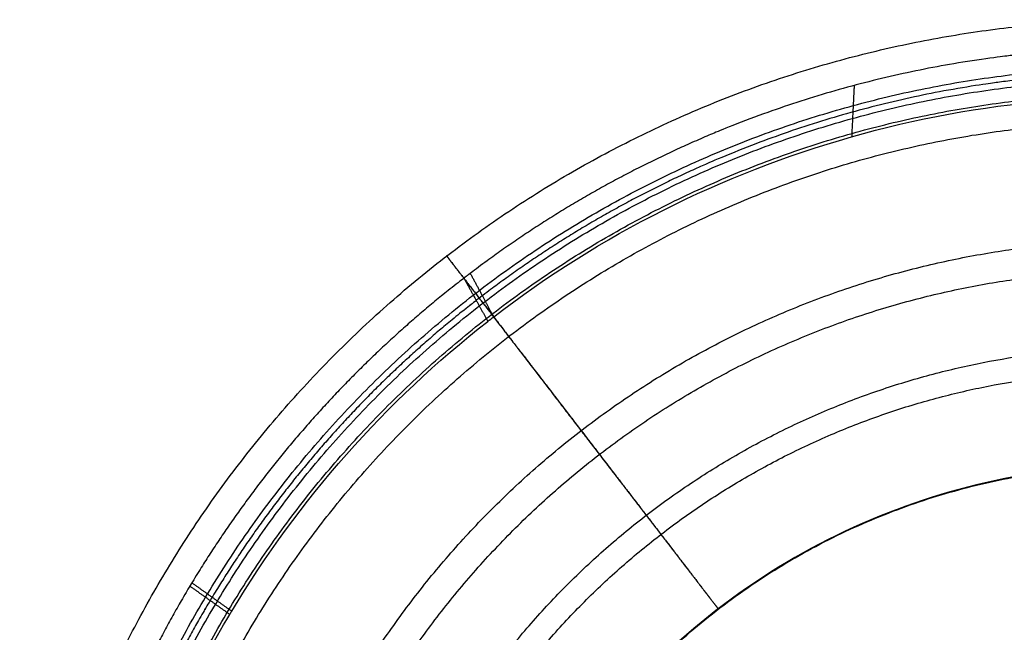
# Model space of a CAD drawing. Header units: centimetres. Extents: x 342.1 to 375.3, y 334.9 to 369.
# Tile 16 of 35: x 342.3 to 350.6, y 348.9 to 354.1. Entities that reach past the tile are written whole.
import ezdxf

# ---------------------------------------------------------------- set-up
doc = ezdxf.new("R2010")
doc.units = ezdxf.units.CM
doc.layers.add('MCV', color=18, linetype='Continuous', true_color=0x000000)

msp = doc.modelspace()

# ---------------------------------------------------------------- linework, layer by layer
at = {"layer": 'MCV', "extrusion": (1.97883e-09, 2.75446e-09, 1)}
msp.add_rational_spline([(342.2549, 346.0682, 79.4933), (343.135, 351.3235, 79.4933), (347.3715, 354.601, 79.4933), (352.727, 354.0526, 79.4933)], [0.999999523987, 0.81344820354, 0.805126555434, 0.975034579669], degree=3, dxfattribs=at)
at = {"layer": 'MCV'}
for points, weights, knots in [([(352.7025, 353.8159, 81.645), (351.5862, 353.9303, 81.645), (350.4472, 353.8467, 81.645), (348.1508, 353.2337, 81.645), (347.0516, 352.6987, 81.645), (346.0725, 351.9557, 81.645), (346.0546, 351.9421, 81.645), (346.0367, 351.9284, 81.645), (346.0189, 351.9147, 81.645), (345.0972, 351.2048, 81.645), (344.3157, 350.3297, 81.645), (343.7083, 349.3248, 81.645), (343.7026, 349.3154, 81.645), (343.3984, 348.8082, 81.645), (343.1468, 348.2838, 81.645), (342.9432, 347.7344, 81.645), (342.9413, 347.7292, 81.645), (342.7369, 347.1742, 81.645), (342.5862, 346.6067, 81.645), (342.4895, 346.0288, 81.645)], [1, 0.967384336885, 0.94538982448, 0.923123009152, 0.923353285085, 0.935461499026, 0.935686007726, 0.935914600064, 0.936147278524, 0.946355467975, 0.956674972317, 0.967206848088, 0.967306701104, 0.972698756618, 0.978019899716, 0.983421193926, 0.983472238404, 0.988985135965, 0.994477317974, 1], [-14.210987, -14.210987, -14.210987, -14.210987, -10.704319, -10.704319, -7.118336, -7.118336, -7.118336, -7.050869, -7.050869, -7.050869, -3.593425, -3.593425, -3.560334, -3.560334, -1.806728, -1.806728, -1.789998, -1.789998, 0, 0, 0, 0]), ([(352.6818, 353.6104, 81.643), (351.5575, 353.7221, 81.643), (350.4161, 353.6276, 81.643), (348.1755, 353.0072, 81.6429), (347.1147, 352.4819, 81.6429), (346.1753, 351.7654, 81.643), (346.1581, 351.7523, 81.643), (346.1409, 351.7391, 81.643), (346.1238, 351.7258, 81.643), (345.2292, 351.0332, 81.643), (344.4703, 350.1809, 81.643), (343.88, 349.2027, 81.643), (343.8744, 349.1935, 81.643), (343.5788, 348.6997, 81.643), (343.334, 348.1894, 81.643), (343.1358, 347.6547, 81.643), (343.134, 347.6497, 81.643), (342.9348, 347.1095, 81.643), (342.7879, 346.5572, 81.643), (342.6931, 345.9947, 81.643)], [0.999994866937, 0.983680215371, 0.972678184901, 0.961538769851, 0.961653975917, 0.967711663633, 0.967823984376, 0.967938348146, 0.968054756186, 0.973161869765, 0.978324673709, 0.983593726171, 0.983643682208, 0.986341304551, 0.989003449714, 0.991705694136, 0.99173123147, 0.994489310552, 0.997237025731, 0.999999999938], [-143.461032, -143.461032, -143.461032, -143.461032, -108.510752, -108.510752, -72.766198, -72.766198, -72.766198, -72.103427, -72.103427, -72.103427, -36.746995, -36.746995, -36.408606, -36.408606, -18.475917, -18.475917, -18.304837, -18.304837, 0, 0, 0, 0])]:
    msp.add_rational_spline(points, weights, degree=3, knots=knots, dxfattribs=at)
at = {"layer": 'MCV', "extrusion": (-4.91793e-07, -6.86269e-07, 1)}
msp.add_rational_spline([(342.6492, 346.0022, 79.5055), (343.4928, 351.0395, 79.5055), (347.5537, 354.1808, 79.5055), (352.687, 353.6548, 79.5055)], [1, 0.813438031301, 0.80512550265, 0.975062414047], degree=3, dxfattribs=at)
at = {"layer": 'MCV'}
for points, weights, degree in [([(342.7511, 345.9849, 77.4017), (343.5852, 350.9654, 77.4017), (347.6002, 354.0715, 77.4017), (352.6757, 353.5517, 77.4017)], [0.999998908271, 0.813445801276, 0.80512652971, 0.975041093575], 3), ([(349.3261, 353.5474, 81.645), (349.3149, 353.3227, 81.6429), (349.3044, 353.1127, 81.641)], [0.934348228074, 0.967174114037, 1], 2), ([(342.8704, 345.965, 81.541), (343.6935, 350.8797, 81.541), (347.6555, 353.9446, 81.541), (352.6639, 353.4316, 81.541)], [1, 0.813440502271, 0.805125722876, 0.975055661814], 3), ([(343.1042, 345.9257, 77.58), (343.9055, 350.7111, 77.5801), (347.7633, 353.6953, 77.5801), (352.64, 353.1956, 77.5802)], [1, 0.813434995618, 0.805125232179, 0.975070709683], 3), ([(344.0952, 345.759, 75.7303), (344.8046, 349.9951, 75.7303), (348.2196, 352.6369, 75.7303), (352.5365, 352.1947, 75.7303)], [0.999998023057, 0.813443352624, 0.805126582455, 0.975047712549], 3), ([(344.3464, 345.7169, 76.0387), (345.0325, 349.8143, 76.0388), (348.3357, 352.3694, 76.0388), (352.5112, 351.9414, 76.0388)], [1, 0.813430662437, 0.805124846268, 0.975082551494], 3), ([(346.0727, 351.9558, 81.645), (346.1753, 351.7654, 81.643), (346.2713, 351.5873, 81.641)], [0.935424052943, 0.967712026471, 1], 2), ([(346.0191, 351.9149, 81.645), (346.1238, 351.7258, 81.643), (346.2218, 351.5489, 81.641)], [0.936110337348, 0.968055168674, 1], 2), ([(344.9873, 345.6091, 75.0912), (345.614, 349.3511, 75.0912), (348.6306, 351.6847, 75.0912), (352.444, 351.2941, 75.0912)], [0.999997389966, 0.813441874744, 0.805126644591, 0.975051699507], 3), ([(345.189, 345.5752, 75.4351), (345.797, 349.206, 75.4352), (348.724, 351.4701, 75.4352), (352.4239, 351.0907, 75.4352)], [1, 0.813427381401, 0.805124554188, 0.975091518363], 3), ([(345.9777, 345.4705, 75.1284), (346.5261, 348.6535, 75.1284), (349.099, 350.6315, 75.1284), (352.3425, 350.2988, 75.1284)], [0.998059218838, 0.813368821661, 0.805715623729, 0.975099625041], 3), ([(343.697, 349.306, 81.645), (343.869, 349.1843, 81.643), (344.0354, 349.0666, 81.641)], [0.967395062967, 0.983697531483, 1], 2), ([(343.714, 349.3343, 81.645), (343.8856, 349.2119, 81.643), (344.0515, 349.0935, 81.641)], [0.967095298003, 0.983547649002, 1], 2)]:
    msp.add_rational_spline(points, weights, degree=degree, dxfattribs=at)
for points, degree, knots in [([(342.8969, 345.9606, 81.641), (342.9886, 346.5079, 81.641), (343.1308, 347.0455, 81.641), (343.3236, 347.5714, 81.641), (343.3254, 347.5762, 81.641), (343.5173, 348.0969, 81.641), (343.7543, 348.5942, 81.641), (344.0407, 349.0755, 81.641), (344.0461, 349.0844, 81.641), (344.6181, 350.0383, 81.641), (345.3539, 350.8707, 81.641), (346.2218, 351.5489, 81.641), (346.2383, 351.5617, 81.641), (346.2548, 351.5745, 81.641), (346.2713, 351.5873, 81.641), (347.1727, 352.2816, 81.641), (348.198, 352.7981, 81.641), (350.3864, 353.4204, 81.641), (351.5296, 353.5207, 81.641), (352.6611, 353.4047, 81.641)], 3, [-13.585944, -13.585944, -13.585944, -13.585944, -11.89078, -11.89078, -11.874937, -11.874937, -10.214237, -10.214237, -10.182899, -10.182899, -6.908631, -6.908631, -6.908631, -6.845989, -6.845989, -6.845989, -3.384716, -3.384716, 0, 0, 0, 0]), ([(346.0187, 351.9142, 81.6449), (345.9498, 352.0038, 81.2243), (345.9124, 352.0524, 80.794), (345.8805, 352.0939, 80.3619), (345.8507, 352.1327, 79.4933), (345.9126, 352.0522, 78.6277), (345.9725, 351.9742, 78.2004), (346.1528, 351.74, 77.3785), (346.444, 351.3614, 76.6492), (346.6149, 351.1394, 76.3139), (346.9011, 350.7673, 75.8575), (347.2222, 350.3499, 75.4571), (347.4442, 350.0614, 75.2019), (347.6773, 349.7584, 74.9599), (347.9246, 349.437, 74.7871), (348.0441, 349.2816, 74.7284), (348.1755, 349.1108, 74.7284)], 5, [0.000506, 0.000506, 0.000506, 0.000506, 0.000506, 0.000506, 21.023013, 21.023013, 21.023013, 42.008802, 42.008802, 42.008802, 62.994591, 62.994591, 62.994591, 73.487485, 73.487485, 83.980222, 83.980222, 83.980222, 83.980222, 83.980222, 83.980222]), ([(346.2713, 351.5873, 81.641), (346.268, 351.5915, 81.621), (346.2648, 351.5958, 81.601), (346.2615, 351.6001, 81.581), (346.2582, 351.6044, 81.561), (346.2549, 351.6086, 81.541), (346.1921, 351.6902, 81.1585), (346.1548, 351.7388, 80.7421), (346.0942, 351.8175, 79.907), (346.0992, 351.8111, 79.0934), (346.2649, 351.5957, 77.9174), (346.4833, 351.3117, 77.2011), (346.8752, 350.8021, 76.4303), (347.249, 350.3161, 75.89), (347.6863, 349.7477, 75.4194), (347.9168, 349.448, 75.1981), (348.1037, 349.2049, 75.1275), (348.174, 349.1134, 75.1284), (348.174, 349.1134, 75.1284), (348.1741, 349.1134, 75.1284), (348.1741, 349.1133, 75.1284), (348.1741, 349.1133, 75.1284), (348.1741, 349.1133, 75.1284)], 5, [-1.09985, -1.09985, -1.09985, -1.09985, -1.09985, -1.09985, 0, 0, 0, 0, 0, 21.023013, 21.023013, 42.008802, 42.008802, 62.994591, 62.994591, 73.487485, 83.980399, 83.980399, 83.980399, 83.980399, 83.980399, 83.983112, 83.983112, 83.983112, 83.983112, 83.983112, 83.983112]), ([(352.3425, 350.2985, 75.1284), (351.972, 350.3368, 75.1284), (351.1947, 350.3446, 75.1284), (349.981, 350.1046, 75.1284), (348.8025, 349.5908, 75.1284), (348.1011, 349.0767, 75.1284), (347.7847, 348.7856, 75.1284), (347.5341, 348.5554, 75.1284), (347.0756, 348.0526, 75.1284), (346.54, 347.2113, 75.1284), (346.1663, 346.3262, 75.1284), (346.0217, 345.7342, 75.1284), (345.9731, 345.4433, 75.1284)], 3, [-8.855324, -8.855324, -8.855324, -8.855324, -7.612283, -6.369242, -5.1262, -3.88316, -3.88316, -3.88316, -2.91237, -1.94158, -0.97079, 0, 0, 0, 0]), ([(345.9748, 345.4431, 74.7284), (345.9871, 345.5158, 74.7284), (346.0148, 345.6617, 74.7284), (346.0655, 345.8819, 74.7284), (346.1248, 346.1032, 74.7284), (346.1936, 346.3248, 74.7284), (346.2723, 346.5463, 74.7284), (346.3608, 346.7669, 74.7284), (346.4593, 346.986, 74.7284), (346.5678, 347.2031, 74.7284), (346.6864, 347.4174, 74.7284), (346.8579, 347.6987, 74.7284), (347.0969, 348.0399, 74.7284), (347.4216, 348.4278, 74.7284), (347.6615, 348.6684, 74.7284), (347.7868, 348.7834, 74.7284), (347.8658, 348.8561, 74.7284), (348.0282, 348.9974, 74.7284), (348.2834, 349.1956, 74.7284), (348.549, 349.3794, 74.7284), (348.8238, 349.5479, 74.7284), (349.1064, 349.7005, 74.7284), (349.3954, 349.8368, 74.7284), (349.6896, 349.9563, 74.7284), (349.9874, 350.0589, 74.7284), (350.2874, 350.1446, 74.7284), (350.5883, 350.2135, 74.7284), (350.8888, 350.2659, 74.7284), (351.1876, 350.3023, 74.7284), (351.4834, 350.3229, 74.7284), (351.7752, 350.3287, 74.7284), (352.0144, 350.3215, 74.7284), (352.1792, 350.3106, 74.7284), (352.261, 350.3037, 74.7284), (352.3016, 350.2999, 74.7284), (352.322, 350.2979, 74.7284), (352.3334, 350.2967, 74.7284), (352.3397, 350.2961, 74.7284), (352.3415, 350.2959, 74.7284)], 3, [0, 0, 0, 0, 0.241981, 0.483961, 0.725942, 0.967922, 1.209903, 1.451883, 1.693864, 1.935845, 2.177825, 2.419806, 2.903767, 3.387728, 3.871689, 3.871689, 3.871689, 4.180867, 4.490045, 4.799223, 5.108402, 5.41758, 5.726758, 6.035936, 6.345115, 6.654293, 6.963471, 7.27265, 7.581828, 7.891006, 8.200184, 8.509363, 8.663952, 8.741246, 8.779894, 8.799217, 8.808879, 8.818541, 8.818541, 8.818541, 8.818541])]:
    msp.add_open_spline(points, degree=degree, knots=knots, dxfattribs=at)

doc.saveas('drawing.dxf')
